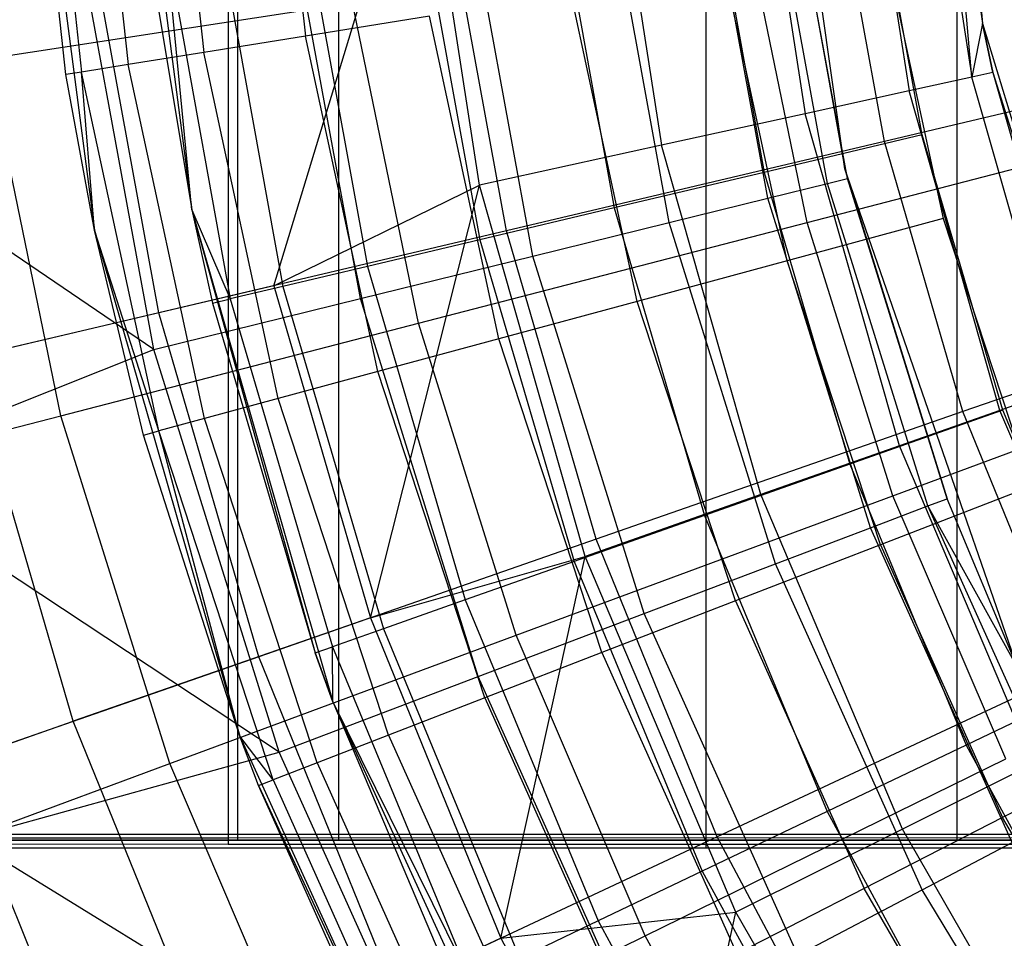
# Model space of a CAD drawing. Extents: x 0.1 to 16.1, y -7 to 7.
# Tile 25 of 108: x 5.954 to 6.548, y -0.859 to -0.305. Entities that reach past the tile are written whole.
import ezdxf

# ---------------------------------------------------------------- set-up
doc = ezdxf.new("R2010")
doc.units = 0
doc.header["$LTSCALE"] = 2.54
doc.layers.get('0').update_dxf_attribs({"color": 13, "linetype": 'CONTINUOUS'})

# ---------------------------------------------------------------- blocks, each defined once
blk = doc.blocks.new('DROPS_WOOD_C_PM_STL')
at = {"color": 0}
for p, q in [((6.08, 0.0013, 33.90242), (6.08, -0.7987, 33.90201)), ((6.08, 0.0013, 33.90242), (6.08, -0.7987, 33.90201)), ((6.08587, -0.8, 16.68319), (6.08587, 0, 16.68319)), ((6.08587, -0.8, 16.68319), (6.08587, 0, 16.68319)), ((6.08587, -0.8, 28.00104), (6.08587, 0, 28.00104)), ((6.08587, -0.8, 28.00104), (6.08587, 0, 28.00104)), ((6.14672, -0.8, 34.4593), (6.14672, 0, 34.4593)), ((6.14672, -0.8, 34.4593), (6.14672, 0, 34.4593)), ((6.14672, -0.8, 40.29452), (6.14672, 0, 40.29452)), ((6.14672, -0.8, 40.29452), (6.14672, 0, 40.29452)), ((6.36853, -0.79646, 29.55132), (6.36853, 0.00354, 29.55173)), ((6.36853, -0.79646, 29.55132), (6.36853, 0.00354, 29.55173)), ((6.505, 0, 10.06814), (6.53526, -0.30727, 10.06814)), ((6.505, 0, 10.06814), (6.53526, -0.30727, 10.06814)), ((6.51992, -0.8, 34.24384), (6.51992, 0, 34.24384)), ((6.51992, -0.8, 34.24384), (6.51992, 0, 34.24384)), ((6.51992, -0.8, 40.50998), (6.51992, 0, 40.50998)), ((6.51992, -0.8, 40.50998), (6.51992, 0, 40.50998)), ((6.08, -0.00227, 40.83062), (6.08, -0.80227, 40.83021)), ((6.08, -0.00227, 40.83062), (6.08, -0.80227, 40.83021)), ((6.36853, -0.80451, 45.18089), (6.36853, -0.00451, 45.1813)), ((6.36853, -0.80451, 45.18089), (6.36853, -0.00451, 45.1813)), ((6.45222, -0.3949, 10.16814), (6.4069, -0.0797, 10.16814)), ((6.45222, -0.3949, 10.16814), (6.4069, -0.0797, 10.16814)), ((6.04236, -0.11241, 15.81079), (6.06528, -0.32478, 15.81079)), ((6.04236, -0.11241, 15.81079), (6.06528, -0.32478, 15.81079)), ((6.10445, -0.10898, 15.88656), (6.12666, -0.31489, 15.88656)), ((6.10445, -0.10898, 15.88656), (6.12666, -0.31489, 15.88656)), ((5.98208, -0.3382, 15.533), (5.95823, -0.11705, 9.533)), ((5.95823, -0.11705, 9.533), (5.99937, -0.43198, 9.533)), ((5.98208, -0.3382, 15.533), (5.95823, -0.11705, 9.533)), ((5.98208, -0.3382, 15.533), (5.95823, -0.11705, 15.533)), ((5.95823, -0.11705, 9.533), (5.99937, -0.43198, 9.533)), ((5.98208, -0.3382, 15.533), (5.95823, -0.11705, 15.533)), ((5.96782, -0.11652, 15.63055), (5.99157, -0.33667, 15.63055)), ((5.96782, -0.11652, 15.63055), (5.99157, -0.33667, 15.63055)), ((5.99623, -0.11495, 15.72434), (6.01966, -0.33214, 15.72434)), ((5.99623, -0.11495, 15.72434), (6.01966, -0.33214, 15.72434)), ((6.01814, -0.11375, 9.533), (6.05812, -0.41978, 9.533)), ((6.01814, -0.11375, 9.533), (6.05812, -0.41978, 9.533)), ((6.49879, -0.14652, 8.71692), (6.52878, -0.33972, 8.71692)), ((6.49879, -0.14652, 8.71692), (6.52878, -0.33972, 8.71692)), ((6.52878, -0.33972, 8.71692), (6.51172, -0.14532, 8.95559)), ((6.51172, -0.14532, 8.95559), (6.53526, -0.30727, 8.95559)), ((6.52878, -0.33972, 8.71692), (6.51172, -0.14532, 8.95559)), ((6.51172, -0.14532, 8.95559), (6.53526, -0.30727, 8.95559)), ((6.51172, -0.14532, 8.95559), (6.53526, -0.30727, 10.06814)), ((6.51172, -0.14532, 8.95559), (6.53526, -0.30727, 10.06814)), ((6.46015, -0.1501, 8.48107), (6.49088, -0.34802, 8.48107)), ((6.46015, -0.1501, 8.48107), (6.49088, -0.34802, 8.48107)), ((6.39627, -0.15602, 8.25082), (6.42821, -0.36175, 8.25082)), ((6.39627, -0.15602, 8.25082), (6.42821, -0.36175, 8.25082)), ((6.30789, -0.16421, 8.02889), (6.3415, -0.38074, 8.02889)), ((6.30789, -0.16421, 8.02889), (6.3415, -0.38074, 8.02889)), ((6.10764, -0.46547, 7.62033), (6.19606, -0.17457, 7.8179)), ((6.10764, -0.46547, 7.62033), (6.19606, -0.17457, 7.8179)), ((6.23179, -0.40476, 7.8179), (6.19606, -0.17457, 7.8179)), ((6.23179, -0.40476, 7.8179), (6.19606, -0.17457, 7.8179)), ((6.45367, -0.40085, 8.95559), (6.41721, -0.2019, 8.95559)), ((6.41721, -0.2019, 8.95559), (6.45222, -0.3949, 10.16814)), ((6.41721, -0.2019, 8.95559), (6.45222, -0.3949, 10.16814)), ((6.45367, -0.40085, 8.95559), (6.41721, -0.2019, 8.95559)), ((6.40568, -0.41268, 8.50264), (6.36814, -0.20786, 8.50264)), ((6.40568, -0.41268, 8.50264), (6.36814, -0.20786, 8.50264)), ((6.44164, -0.40382, 8.72777), (6.40491, -0.20339, 8.72777)), ((6.44164, -0.40382, 8.72777), (6.40491, -0.20339, 8.72777)), ((6.49876, -0.37458, 15.973), (6.4679, -0.20438, 15.973)), ((6.49876, -0.37458, 15.973), (6.4679, -0.20438, 15.973)), ((6.476, -0.37854, 2.73246), (6.44558, -0.21161, 2.73246)), ((6.476, -0.37854, 2.73246), (6.44558, -0.21161, 2.73246)), ((6.34622, -0.42734, 8.28286), (6.30735, -0.21524, 8.28286)), ((6.34622, -0.42734, 8.28286), (6.30735, -0.21524, 8.28286)), ((6.37077, -0.2167, 15.96197), (6.40349, -0.39715, 15.96197)), ((6.37077, -0.2167, 15.96197), (6.40349, -0.39715, 15.96197)), ((6.26396, -0.44761, 8.07101), (6.22324, -0.22545, 8.07101)), ((6.26396, -0.44761, 8.07101), (6.22324, -0.22545, 8.07101)), ((6.27851, -0.22839, 15.92943), (6.31299, -0.41859, 15.92943)), ((6.27851, -0.22839, 15.92943), (6.31299, -0.41859, 15.92943)), ((6.15987, -0.47327, 7.86961), (6.11682, -0.23837, 7.86961)), ((6.15987, -0.47327, 7.86961), (6.11682, -0.23837, 7.86961)), ((6.19575, -0.23889, 15.87701), (6.23181, -0.43782, 15.87701)), ((6.19575, -0.23889, 15.87701), (6.23181, -0.43782, 15.87701)), ((6.24796, -0.43236, 2.90158), (6.21322, -0.24169, 2.90158)), ((6.24796, -0.43236, 2.90158), (6.21322, -0.24169, 2.90158)), ((6.12663, -0.24765, 15.80734), (6.16402, -0.45388, 15.80734)), ((6.12663, -0.24765, 15.80734), (6.16402, -0.45388, 15.80734)), ((6.03518, -0.504, 7.68103), (5.98933, -0.25385, 7.68103)), ((6.03518, -0.504, 7.68103), (5.98933, -0.25385, 7.68103)), ((6.07463, -0.25424, 15.72391), (6.11301, -0.46596, 15.72391)), ((6.07463, -0.25424, 15.72391), (6.11301, -0.46596, 15.72391)), ((6.0314, -0.25972, 15.533), (6.05812, -0.41978, 9.533)), ((6.0314, -0.25972, 15.533), (6.05812, -0.41978, 9.533)), ((6.0314, -0.25972, 15.533), (6.05812, -0.41978, 15.533)), ((6.0314, -0.25972, 15.533), (6.05812, -0.41978, 15.533)), ((6.05812, -0.41978, 15.533), (6.04234, -0.25833, 15.63091)), ((6.04234, -0.25833, 15.63091), (6.08134, -0.47346, 15.63091)), ((6.05812, -0.41978, 15.533), (6.04234, -0.25833, 15.63091)), ((6.04234, -0.25833, 15.63091), (6.08134, -0.47346, 15.63091)), ((6.42937, -0.42738, 2.65023), (6.39461, -0.25819, 2.65023)), ((6.42937, -0.42738, 2.65023), (6.39461, -0.25819, 2.65023)), ((6.47571, -0.25862, 16.033), (6.51153, -0.4249, 16.033)), ((6.47571, -0.25862, 16.033), (6.51153, -0.4249, 16.033)), ((6.03812, -0.48188, 3.09397), (5.9994, -0.26938, 3.09397)), ((6.03812, -0.48188, 3.09397), (5.9994, -0.26938, 3.09397)), ((6.41738, -0.4504, 16.02339), (6.37941, -0.27414, 16.02339)), ((6.41738, -0.4504, 16.02339), (6.37941, -0.27414, 16.02339)), ((6.32685, -0.47493, 15.99494), (6.28681, -0.28907, 15.99494)), ((6.32685, -0.47493, 15.99494), (6.28681, -0.28907, 15.99494)), ((5.93473, -0.32864, 3.02487), (6.15509, -0.29488, 2.82552)), ((5.93473, -0.32864, 3.02487), (6.15509, -0.29488, 2.82552)), ((6.1948, -0.48811, 2.82552), (6.15509, -0.29488, 2.82552)), ((6.1948, -0.48811, 2.82552), (6.15509, -0.29488, 2.82552)), ((6.20147, -0.30283, 15.94874), (6.12666, -0.31489, 15.88656)), ((6.20147, -0.30283, 15.94874), (6.12666, -0.31489, 15.88656)), ((6.24341, -0.49753, 15.94874), (6.20147, -0.30283, 15.94874)), ((6.24341, -0.49753, 15.94874), (6.20147, -0.30283, 15.94874)), ((6.53526, -0.30727, 8.95559), (6.52878, -0.33972, 8.71692)), ((6.53526, -0.30727, 8.95559), (6.52878, -0.33972, 8.71692)), ((6.53526, -0.30727, 8.95559), (6.54146, -0.33694, 8.95559)), ((6.54146, -0.33694, 8.95559), (6.53526, -0.30727, 10.06814)), ((6.53526, -0.30727, 10.06814), (6.62489, -0.60273, 10.06814)), ((6.53526, -0.30727, 8.95559), (6.54146, -0.33694, 8.95559)), ((6.53526, -0.30727, 8.95559), (6.53526, -0.30727, 10.06814)), ((6.54146, -0.33694, 8.95559), (6.53526, -0.30727, 10.06814)), ((6.53526, -0.30727, 8.95559), (6.53526, -0.30727, 10.06814)), ((6.53526, -0.30727, 10.06814), (6.62489, -0.60273, 10.06814)), ((6.12666, -0.31489, 15.88656), (6.06528, -0.32478, 15.81079)), ((6.12666, -0.31489, 15.88656), (6.06528, -0.32478, 15.81079)), ((6.17028, -0.51734, 15.88656), (6.12666, -0.31489, 15.88656)), ((6.17028, -0.51734, 15.88656), (6.12666, -0.31489, 15.88656)), ((6.06528, -0.32478, 15.81079), (6.01966, -0.33214, 15.72434)), ((6.06528, -0.32478, 15.81079), (6.01966, -0.33214, 15.72434)), ((6.11026, -0.5336, 15.81079), (6.06528, -0.32478, 15.81079)), ((6.11026, -0.5336, 15.81079), (6.06528, -0.32478, 15.81079)), ((6.71982, -0.321, 2.58844), (6.476, -0.37854, 2.73246)), ((6.71982, -0.321, 2.58844), (6.476, -0.37854, 2.73246)), ((5.97899, -0.54399, 3.02487), (5.93473, -0.32864, 3.02487)), ((5.97899, -0.54399, 3.02487), (5.93473, -0.32864, 3.02487)), ((6.01966, -0.33214, 15.72434), (5.99157, -0.33667, 15.63055)), ((6.01966, -0.33214, 15.72434), (5.99157, -0.33667, 15.63055)), ((6.06566, -0.54568, 15.72434), (6.01966, -0.33214, 15.72434)), ((6.06566, -0.54568, 15.72434), (6.01966, -0.33214, 15.72434)), ((5.99157, -0.33667, 15.63055), (5.98208, -0.3382, 15.533)), ((5.99157, -0.33667, 15.63055), (5.98208, -0.3382, 15.533)), ((5.99937, -0.43198, 9.533), (5.98208, -0.3382, 15.533)), ((5.99937, -0.43198, 15.533), (5.98208, -0.3382, 15.533)), ((5.99937, -0.43198, 9.533), (5.98208, -0.3382, 15.533)), ((5.99937, -0.43198, 15.533), (5.98208, -0.3382, 15.533)), ((5.99937, -0.43198, 15.533), (5.99157, -0.33667, 15.63055)), ((5.99937, -0.43198, 15.533), (5.99157, -0.33667, 15.63055)), ((6.0382, -0.55312, 15.63055), (5.99157, -0.33667, 15.63055)), ((6.0382, -0.55312, 15.63055), (5.99157, -0.33667, 15.63055)), ((6.54146, -0.33694, 8.95559), (6.52878, -0.33972, 8.71692)), ((6.54146, -0.33694, 8.95559), (6.52878, -0.33972, 8.71692)), ((6.54146, -0.33694, 8.95559), (6.59453, -0.52346, 8.95559)), ((6.54146, -0.33694, 8.95559), (6.59453, -0.52346, 8.95559)), ((6.54146, -0.33694, 8.95559), (6.62489, -0.60273, 10.06814)), ((6.54146, -0.33694, 8.95559), (6.62489, -0.60273, 10.06814)), ((6.52878, -0.33972, 8.71692), (6.49088, -0.34802, 8.48107)), ((6.52878, -0.33972, 8.71692), (6.49088, -0.34802, 8.48107)), ((6.58229, -0.52777, 8.71692), (6.52878, -0.33972, 8.71692)), ((6.58229, -0.52777, 8.71692), (6.52878, -0.33972, 8.71692)), ((6.03518, -0.504, 7.68103), (5.8061, -0.34835, 7.40571)), ((6.03518, -0.504, 7.68103), (5.8061, -0.34835, 7.40571)), ((6.49088, -0.34802, 8.48107), (6.42821, -0.36175, 8.25082)), ((6.49088, -0.34802, 8.48107), (6.42821, -0.36175, 8.25082)), ((6.54569, -0.54067, 8.48107), (6.49088, -0.34802, 8.48107)), ((6.54569, -0.54067, 8.48107), (6.49088, -0.34802, 8.48107)), ((6.42821, -0.36175, 8.25082), (6.3415, -0.38074, 8.02889)), ((6.42821, -0.36175, 8.25082), (6.3415, -0.38074, 8.02889)), ((6.48518, -0.56199, 8.25082), (6.42821, -0.36175, 8.25082)), ((6.48518, -0.56199, 8.25082), (6.42821, -0.36175, 8.25082)), ((6.42937, -0.42738, 2.65023), (6.68019, -0.36243, 2.50087)), ((6.42937, -0.42738, 2.65023), (6.68019, -0.36243, 2.50087)), ((6.476, -0.37854, 2.73246), (6.24796, -0.43236, 2.90158)), ((6.476, -0.37854, 2.73246), (6.24796, -0.43236, 2.90158)), ((6.49876, -0.37458, 15.973), (6.40349, -0.39715, 15.96197)), ((6.49876, -0.37458, 15.973), (6.40349, -0.39715, 15.96197)), ((6.52343, -0.54146, 2.73246), (6.476, -0.37854, 2.73246)), ((6.52343, -0.54146, 2.73246), (6.476, -0.37854, 2.73246)), ((6.54753, -0.54053, 15.973), (6.49876, -0.37458, 15.973)), ((6.54753, -0.54053, 15.973), (6.49876, -0.37458, 15.973)), ((6.3415, -0.38074, 8.02889), (6.23179, -0.40476, 7.8179)), ((6.3415, -0.38074, 8.02889), (6.23179, -0.40476, 7.8179)), ((6.40147, -0.59149, 8.02889), (6.3415, -0.38074, 8.02889)), ((6.40147, -0.59149, 8.02889), (6.3415, -0.38074, 8.02889)), ((6.40349, -0.39715, 15.96197), (6.31299, -0.41859, 15.92943)), ((6.40349, -0.39715, 15.96197), (6.31299, -0.41859, 15.92943)), ((6.40349, -0.39715, 15.96197), (6.4552, -0.5731, 15.96197)), ((6.40349, -0.39715, 15.96197), (6.4552, -0.5731, 15.96197)), ((6.55637, -0.69582, 10.16814), (6.45222, -0.3949, 10.16814)), ((6.45222, -0.3949, 10.16814), (6.51385, -0.59396, 8.95559)), ((6.45222, -0.3949, 10.16814), (6.51385, -0.59396, 8.95559)), ((6.45222, -0.3949, 10.16814), (6.45367, -0.40085, 8.95559)), ((6.45222, -0.3949, 10.16814), (6.45367, -0.40085, 8.95559)), ((6.55637, -0.69582, 10.16814), (6.45222, -0.3949, 10.16814)), ((6.40568, -0.41268, 8.50264), (6.44164, -0.40382, 8.72777)), ((6.40568, -0.41268, 8.50264), (6.44164, -0.40382, 8.72777)), ((6.44164, -0.40382, 8.72777), (6.45367, -0.40085, 8.95559)), ((6.44164, -0.40382, 8.72777), (6.45367, -0.40085, 8.95559)), ((6.50226, -0.59836, 8.72777), (6.44164, -0.40382, 8.72777)), ((6.50226, -0.59836, 8.72777), (6.44164, -0.40382, 8.72777)), ((6.51385, -0.59396, 8.95559), (6.45367, -0.40085, 8.95559)), ((6.51385, -0.59396, 8.95559), (6.45367, -0.40085, 8.95559)), ((6.10764, -0.46547, 7.62033), (6.23179, -0.40476, 7.8179)), ((6.10764, -0.46547, 7.62033), (6.23179, -0.40476, 7.8179)), ((6.16595, -0.66581, 7.62033), (6.23179, -0.40476, 7.8179)), ((6.16595, -0.66581, 7.62033), (6.23179, -0.40476, 7.8179)), ((6.29554, -0.62882, 7.8179), (6.23179, -0.40476, 7.8179)), ((6.29554, -0.62882, 7.8179), (6.23179, -0.40476, 7.8179)), ((6.34622, -0.42734, 8.28286), (6.40568, -0.41268, 8.50264)), ((6.34622, -0.42734, 8.28286), (6.40568, -0.41268, 8.50264)), ((6.46763, -0.61149, 8.50264), (6.40568, -0.41268, 8.50264)), ((6.46763, -0.61149, 8.50264), (6.40568, -0.41268, 8.50264)), ((6.05812, -0.41978, 9.533), (6.14326, -0.71644, 9.533)), ((6.05812, -0.41978, 9.533), (6.14326, -0.71644, 9.533)), ((6.05812, -0.41978, 9.533), (6.13259, -0.68689, 15.533)), ((6.05812, -0.41978, 9.533), (6.13259, -0.68689, 15.533)), ((6.05812, -0.41978, 9.533), (6.07061, -0.476, 15.533)), ((6.05812, -0.41978, 15.533), (6.05812, -0.41978, 9.533)), ((6.05812, -0.41978, 15.533), (6.05812, -0.41978, 9.533)), ((6.05812, -0.41978, 15.533), (6.07061, -0.476, 15.533)), ((6.05812, -0.41978, 9.533), (6.07061, -0.476, 15.533)), ((6.05812, -0.41978, 15.533), (6.07061, -0.476, 15.533)), ((6.05812, -0.41978, 15.533), (6.08134, -0.47346, 15.63091)), ((6.05812, -0.41978, 15.533), (6.08134, -0.47346, 15.63091)), ((6.31299, -0.41859, 15.92943), (6.23181, -0.43782, 15.87701)), ((6.31299, -0.41859, 15.92943), (6.23181, -0.43782, 15.87701)), ((6.31299, -0.41859, 15.92943), (6.3675, -0.60404, 15.92943)), ((6.31299, -0.41859, 15.92943), (6.3675, -0.60404, 15.92943)), ((6.1948, -0.48811, 2.82552), (6.42937, -0.42738, 2.65023)), ((6.1948, -0.48811, 2.82552), (6.42937, -0.42738, 2.65023)), ((6.26396, -0.44761, 8.07101), (6.34622, -0.42734, 8.28286)), ((6.26396, -0.44761, 8.07101), (6.34622, -0.42734, 8.28286)), ((6.41037, -0.63321, 8.28286), (6.34622, -0.42734, 8.28286)), ((6.41037, -0.63321, 8.28286), (6.34622, -0.42734, 8.28286)), ((6.51153, -0.4249, 16.033), (6.41738, -0.4504, 16.02339)), ((6.51153, -0.4249, 16.033), (6.41738, -0.4504, 16.02339)), ((6.48108, -0.59217, 2.65023), (6.42937, -0.42738, 2.65023)), ((6.48108, -0.59217, 2.65023), (6.42937, -0.42738, 2.65023)), ((6.51153, -0.4249, 16.033), (6.56454, -0.58652, 16.033)), ((6.51153, -0.4249, 16.033), (6.56454, -0.58652, 16.033)), ((6.02893, -0.55564, 15.533), (5.99937, -0.43198, 9.533)), ((5.99937, -0.43198, 9.533), (6.08699, -0.73725, 9.533)), ((6.02893, -0.55564, 15.533), (5.99937, -0.43198, 9.533)), ((6.02893, -0.55564, 15.533), (5.99937, -0.43198, 15.533)), ((5.99937, -0.43198, 15.533), (5.99937, -0.43198, 9.533)), ((5.99937, -0.43198, 15.533), (5.99937, -0.43198, 9.533)), ((5.99937, -0.43198, 9.533), (6.08699, -0.73725, 9.533)), ((6.02893, -0.55564, 15.533), (5.99937, -0.43198, 15.533)), ((6.0382, -0.55312, 15.63055), (5.99937, -0.43198, 15.533)), ((6.0382, -0.55312, 15.63055), (5.99937, -0.43198, 15.533)), ((6.24796, -0.43236, 2.90158), (6.03812, -0.48188, 3.09397)), ((6.24796, -0.43236, 2.90158), (6.03812, -0.48188, 3.09397)), ((6.30213, -0.61844, 2.90158), (6.24796, -0.43236, 2.90158)), ((6.30213, -0.61844, 2.90158), (6.24796, -0.43236, 2.90158)), ((6.23181, -0.43782, 15.87701), (6.16402, -0.45388, 15.80734)), ((6.23181, -0.43782, 15.87701), (6.16402, -0.45388, 15.80734)), ((6.23181, -0.43782, 15.87701), (6.28882, -0.63179, 15.87701)), ((6.23181, -0.43782, 15.87701), (6.28882, -0.63179, 15.87701)), ((6.15987, -0.47327, 7.86961), (6.26396, -0.44761, 8.07101)), ((6.15987, -0.47327, 7.86961), (6.26396, -0.44761, 8.07101)), ((6.33115, -0.66325, 8.07101), (6.26396, -0.44761, 8.07101)), ((6.33115, -0.66325, 8.07101), (6.26396, -0.44761, 8.07101)), ((6.41738, -0.4504, 16.02339), (6.32685, -0.47493, 15.99494)), ((6.41738, -0.4504, 16.02339), (6.32685, -0.47493, 15.99494)), ((6.47357, -0.62173, 16.02339), (6.41738, -0.4504, 16.02339)), ((6.47357, -0.62173, 16.02339), (6.41738, -0.4504, 16.02339)), ((6.16402, -0.45388, 15.80734), (6.11301, -0.46596, 15.72391)), ((6.16402, -0.45388, 15.80734), (6.11301, -0.46596, 15.72391)), ((6.16402, -0.45388, 15.80734), (6.22312, -0.65496, 15.80734)), ((6.16402, -0.45388, 15.80734), (6.22312, -0.65496, 15.80734)), ((6.76003, -0.45915, 2.58844), (6.52343, -0.54146, 2.73246)), ((6.76003, -0.45915, 2.58844), (6.52343, -0.54146, 2.73246)), ((6.10764, -0.46547, 7.62033), (5.92268, -0.50912, 7.35122)), ((6.10764, -0.46547, 7.62033), (5.92268, -0.50912, 7.35122)), ((6.11301, -0.46596, 15.72391), (6.08134, -0.47346, 15.63091)), ((6.11301, -0.46596, 15.72391), (6.08134, -0.47346, 15.63091)), ((6.10764, -0.46547, 7.62033), (6.16595, -0.66581, 7.62033)), ((6.10764, -0.46547, 7.62033), (6.16595, -0.66581, 7.62033)), ((6.11301, -0.46596, 15.72391), (6.17368, -0.6724, 15.72391)), ((6.11301, -0.46596, 15.72391), (6.17368, -0.6724, 15.72391)), ((6.03518, -0.504, 7.68103), (6.15987, -0.47327, 7.86961)), ((6.03518, -0.504, 7.68103), (6.15987, -0.47327, 7.86961)), ((6.07061, -0.476, 15.533), (6.08134, -0.47346, 15.63091)), ((6.07061, -0.476, 15.533), (6.08134, -0.47346, 15.63091)), ((6.08134, -0.47346, 15.63091), (6.14299, -0.68322, 15.63091)), ((6.08134, -0.47346, 15.63091), (6.14299, -0.68322, 15.63091)), ((6.23091, -0.70127, 7.86961), (6.15987, -0.47327, 7.86961)), ((6.23091, -0.70127, 7.86961), (6.15987, -0.47327, 7.86961)), ((6.32685, -0.47493, 15.99494), (6.24341, -0.49753, 15.94874)), ((6.32685, -0.47493, 15.99494), (6.24341, -0.49753, 15.94874)), ((6.3861, -0.65558, 15.99494), (6.32685, -0.47493, 15.99494)), ((6.3861, -0.65558, 15.99494), (6.32685, -0.47493, 15.99494)), ((6.07061, -0.476, 15.533), (6.13259, -0.68689, 15.533)), ((6.07061, -0.476, 15.533), (6.13259, -0.68689, 15.533)), ((6.03812, -0.48188, 3.09397), (5.84874, -0.52657, 3.3076)), ((6.03812, -0.48188, 3.09397), (5.84874, -0.52657, 3.3076)), ((6.09849, -0.68927, 3.09397), (6.03812, -0.48188, 3.09397)), ((6.09849, -0.68927, 3.09397), (6.03812, -0.48188, 3.09397)), ((5.97899, -0.54399, 3.02487), (6.1948, -0.48811, 2.82552)), ((5.97899, -0.54399, 3.02487), (6.1948, -0.48811, 2.82552)), ((6.25386, -0.67633, 2.82552), (6.1948, -0.48811, 2.82552)), ((6.25386, -0.67633, 2.82552), (6.1948, -0.48811, 2.82552)), ((6.24341, -0.49753, 15.94874), (6.17028, -0.51734, 15.88656)), ((6.24341, -0.49753, 15.94874), (6.17028, -0.51734, 15.88656)), ((6.30548, -0.68678, 15.94874), (6.24341, -0.49753, 15.94874)), ((6.30548, -0.68678, 15.94874), (6.24341, -0.49753, 15.94874)), ((5.85301, -0.57661, 7.40571), (6.03518, -0.504, 7.68103)), ((5.85301, -0.57661, 7.40571), (6.03518, -0.504, 7.68103)), ((6.11084, -0.74681, 7.68103), (6.03518, -0.504, 7.68103)), ((6.11084, -0.74681, 7.68103), (6.03518, -0.504, 7.68103)), ((6.48108, -0.59217, 2.65023), (6.72404, -0.50219, 2.50087)), ((6.48108, -0.59217, 2.65023), (6.72404, -0.50219, 2.50087)), ((5.98646, -0.72824, 7.35122), (5.92268, -0.50912, 7.35122)), ((5.98646, -0.72824, 7.35122), (5.92268, -0.50912, 7.35122)), ((6.17028, -0.51734, 15.88656), (6.11026, -0.5336, 15.81079)), ((6.17028, -0.51734, 15.88656), (6.11026, -0.5336, 15.81079)), ((6.23482, -0.71413, 15.88656), (6.17028, -0.51734, 15.88656)), ((6.23482, -0.71413, 15.88656), (6.17028, -0.51734, 15.88656)), ((6.58229, -0.52777, 8.71692), (6.54569, -0.54067, 8.48107)), ((6.58229, -0.52777, 8.71692), (6.54569, -0.54067, 8.48107)), ((6.11026, -0.5336, 15.81079), (6.06566, -0.54568, 15.72434)), ((6.11026, -0.5336, 15.81079), (6.06566, -0.54568, 15.72434)), ((6.17683, -0.73657, 15.81079), (6.11026, -0.5336, 15.81079)), ((6.17683, -0.73657, 15.81079), (6.11026, -0.5336, 15.81079)), ((6.54753, -0.54053, 15.973), (6.4552, -0.5731, 15.96197)), ((6.54753, -0.54053, 15.973), (6.4552, -0.5731, 15.96197)), ((6.61367, -0.70036, 15.973), (6.54753, -0.54053, 15.973)), ((6.61367, -0.70036, 15.973), (6.54753, -0.54053, 15.973)), ((5.78422, -0.59442, 3.24614), (5.97899, -0.54399, 3.02487)), ((5.78422, -0.59442, 3.24614), (5.97899, -0.54399, 3.02487)), ((6.0448, -0.75376, 3.02487), (5.97899, -0.54399, 3.02487)), ((6.0448, -0.75376, 3.02487), (5.97899, -0.54399, 3.02487)), ((6.06566, -0.54568, 15.72434), (6.0382, -0.55312, 15.63055)), ((6.06566, -0.54568, 15.72434), (6.0382, -0.55312, 15.63055)), ((6.13374, -0.75325, 15.72434), (6.06566, -0.54568, 15.72434)), ((6.13374, -0.75325, 15.72434), (6.06566, -0.54568, 15.72434)), ((6.52343, -0.54146, 2.73246), (6.30213, -0.61844, 2.90158)), ((6.52343, -0.54146, 2.73246), (6.30213, -0.61844, 2.90158)), ((6.54569, -0.54067, 8.48107), (6.48518, -0.56199, 8.25082)), ((6.54569, -0.54067, 8.48107), (6.48518, -0.56199, 8.25082)), ((6.58735, -0.69863, 2.73246), (6.52343, -0.54146, 2.73246)), ((6.58735, -0.69863, 2.73246), (6.52343, -0.54146, 2.73246)), ((6.62376, -0.72512, 8.48107), (6.54569, -0.54067, 8.48107)), ((6.62376, -0.72512, 8.48107), (6.54569, -0.54067, 8.48107)), ((6.02893, -0.55564, 15.533), (6.0382, -0.55312, 15.63055)), ((6.02893, -0.55564, 15.533), (6.0382, -0.55312, 15.63055)), ((6.08699, -0.73725, 9.533), (6.02893, -0.55564, 15.533)), ((6.08699, -0.73725, 15.533), (6.02893, -0.55564, 15.533)), ((6.08699, -0.73725, 9.533), (6.02893, -0.55564, 15.533)), ((6.08699, -0.73725, 15.533), (6.02893, -0.55564, 15.533)), ((6.08699, -0.73725, 15.533), (6.0382, -0.55312, 15.63055)), ((6.08699, -0.73725, 15.533), (6.0382, -0.55312, 15.63055)), ((6.1072, -0.76352, 15.63055), (6.0382, -0.55312, 15.63055)), ((6.1072, -0.76352, 15.63055), (6.0382, -0.55312, 15.63055)), ((6.48518, -0.56199, 8.25082), (6.40147, -0.59149, 8.02889)), ((6.48518, -0.56199, 8.25082), (6.40147, -0.59149, 8.02889)), ((6.56633, -0.75372, 8.25082), (6.48518, -0.56199, 8.25082)), ((6.56633, -0.75372, 8.25082), (6.48518, -0.56199, 8.25082)), ((6.4552, -0.5731, 15.96197), (6.3675, -0.60404, 15.92943)), ((6.4552, -0.5731, 15.96197), (6.3675, -0.60404, 15.92943)), ((6.4552, -0.5731, 15.96197), (6.52532, -0.74256, 15.96197)), ((6.4552, -0.5731, 15.96197), (6.52532, -0.74256, 15.96197)), ((6.11084, -0.74681, 7.68103), (5.85301, -0.57661, 7.40571)), ((6.11084, -0.74681, 7.68103), (5.85301, -0.57661, 7.40571)), ((6.56454, -0.58652, 16.033), (6.47357, -0.62173, 16.02339)), ((6.56454, -0.58652, 16.033), (6.47357, -0.62173, 16.02339)), ((6.25386, -0.67633, 2.82552), (6.48108, -0.59217, 2.65023)), ((6.25386, -0.67633, 2.82552), (6.48108, -0.59217, 2.65023)), ((6.40147, -0.59149, 8.02889), (6.29554, -0.62882, 7.8179)), ((6.40147, -0.59149, 8.02889), (6.29554, -0.62882, 7.8179)), ((6.48688, -0.79328, 8.02889), (6.40147, -0.59149, 8.02889)), ((6.48688, -0.79328, 8.02889), (6.40147, -0.59149, 8.02889)), ((6.54919, -0.7509, 2.65023), (6.48108, -0.59217, 2.65023)), ((6.54919, -0.7509, 2.65023), (6.48108, -0.59217, 2.65023)), ((6.50226, -0.59836, 8.72777), (6.51385, -0.59396, 8.95559)), ((6.50226, -0.59836, 8.72777), (6.51385, -0.59396, 8.95559)), ((6.55637, -0.69582, 8.95559), (6.51385, -0.59396, 8.95559)), ((6.55637, -0.69582, 10.16814), (6.51385, -0.59396, 8.95559)), ((6.55637, -0.69582, 8.95559), (6.51385, -0.59396, 8.95559)), ((6.55637, -0.69582, 10.16814), (6.51385, -0.59396, 8.95559)), ((6.46763, -0.61149, 8.50264), (6.50226, -0.59836, 8.72777)), ((6.46763, -0.61149, 8.50264), (6.50226, -0.59836, 8.72777)), ((6.58589, -0.78417, 8.72777), (6.50226, -0.59836, 8.72777)), ((6.58589, -0.78417, 8.72777), (6.50226, -0.59836, 8.72777)), ((6.55637, -0.69582, 8.95559), (6.50226, -0.59836, 8.72777)), ((6.55637, -0.69582, 8.95559), (6.50226, -0.59836, 8.72777)), ((6.3675, -0.60404, 15.92943), (6.28882, -0.63179, 15.87701)), ((6.3675, -0.60404, 15.92943), (6.28882, -0.63179, 15.87701)), ((6.3675, -0.60404, 15.92943), (6.4414, -0.78264, 15.92943)), ((6.3675, -0.60404, 15.92943), (6.4414, -0.78264, 15.92943)), ((6.41037, -0.63321, 8.28286), (6.46763, -0.61149, 8.50264)), ((6.41037, -0.63321, 8.28286), (6.46763, -0.61149, 8.50264)), ((6.55309, -0.80138, 8.50264), (6.46763, -0.61149, 8.50264)), ((6.55309, -0.80138, 8.50264), (6.46763, -0.61149, 8.50264)), ((6.30213, -0.61844, 2.90158), (6.09849, -0.68927, 3.09397)), ((6.30213, -0.61844, 2.90158), (6.09849, -0.68927, 3.09397)), ((6.37514, -0.79796, 2.90158), (6.30213, -0.61844, 2.90158)), ((6.37514, -0.79796, 2.90158), (6.30213, -0.61844, 2.90158)), ((6.47357, -0.62173, 16.02339), (6.3861, -0.65558, 15.99494)), ((6.47357, -0.62173, 16.02339), (6.3861, -0.65558, 15.99494)), ((6.47357, -0.62173, 16.02339), (6.54736, -0.78624, 16.02339)), ((6.47357, -0.62173, 16.02339), (6.54736, -0.78624, 16.02339)), ((6.16595, -0.66581, 7.62033), (6.29554, -0.62882, 7.8179)), ((6.16595, -0.66581, 7.62033), (6.29554, -0.62882, 7.8179)), ((6.24455, -0.85908, 7.62033), (6.29554, -0.62882, 7.8179)), ((6.24455, -0.85908, 7.62033), (6.29554, -0.62882, 7.8179)), ((6.38634, -0.84334, 7.8179), (6.29554, -0.62882, 7.8179)), ((6.38634, -0.84334, 7.8179), (6.29554, -0.62882, 7.8179)), ((6.28882, -0.63179, 15.87701), (6.22312, -0.65496, 15.80734)), ((6.28882, -0.63179, 15.87701), (6.22312, -0.65496, 15.80734)), ((6.28882, -0.63179, 15.87701), (6.36612, -0.8186, 15.87701)), ((6.28882, -0.63179, 15.87701), (6.36612, -0.8186, 15.87701)), ((6.33115, -0.66325, 8.07101), (6.41037, -0.63321, 8.28286)), ((6.33115, -0.66325, 8.07101), (6.41037, -0.63321, 8.28286)), ((6.49887, -0.82984, 8.28286), (6.41037, -0.63321, 8.28286)), ((6.49887, -0.82984, 8.28286), (6.41037, -0.63321, 8.28286)), ((6.22312, -0.65496, 15.80734), (6.17368, -0.6724, 15.72391)), ((6.22312, -0.65496, 15.80734), (6.17368, -0.6724, 15.72391)), ((6.22312, -0.65496, 15.80734), (6.30326, -0.84862, 15.80734)), ((6.22312, -0.65496, 15.80734), (6.30326, -0.84862, 15.80734)), ((6.3861, -0.65558, 15.99494), (6.30548, -0.68678, 15.94874)), ((6.3861, -0.65558, 15.99494), (6.30548, -0.68678, 15.94874)), ((6.3861, -0.65558, 15.99494), (6.4639, -0.82905, 15.99494)), ((6.3861, -0.65558, 15.99494), (6.4639, -0.82905, 15.99494)), ((6.23091, -0.70127, 7.86961), (6.33115, -0.66325, 8.07101)), ((6.23091, -0.70127, 7.86961), (6.33115, -0.66325, 8.07101)), ((6.42385, -0.86922, 8.07101), (6.33115, -0.66325, 8.07101)), ((6.42385, -0.86922, 8.07101), (6.33115, -0.66325, 8.07101)), ((6.16595, -0.66581, 7.62033), (5.98646, -0.72824, 7.35122)), ((6.16595, -0.66581, 7.62033), (5.98646, -0.72824, 7.35122)), ((6.16595, -0.66581, 7.62033), (6.24455, -0.85908, 7.62033)), ((6.16595, -0.66581, 7.62033), (6.24455, -0.85908, 7.62033)), ((6.0448, -0.75376, 3.02487), (6.25386, -0.67633, 2.82552)), ((6.0448, -0.75376, 3.02487), (6.25386, -0.67633, 2.82552)), ((6.17368, -0.6724, 15.72391), (6.14299, -0.68322, 15.63091)), ((6.17368, -0.6724, 15.72391), (6.14299, -0.68322, 15.63091)), ((6.17368, -0.6724, 15.72391), (6.25595, -0.87122, 15.72391)), ((6.17368, -0.6724, 15.72391), (6.25595, -0.87122, 15.72391)), ((6.33165, -0.85761, 2.82552), (6.25386, -0.67633, 2.82552)), ((6.33165, -0.85761, 2.82552), (6.25386, -0.67633, 2.82552)), ((6.13259, -0.68689, 15.533), (6.14299, -0.68322, 15.63091)), ((6.13259, -0.68689, 15.533), (6.14299, -0.68322, 15.63091)), ((6.14326, -0.71644, 15.533), (6.14299, -0.68322, 15.63091)), ((6.14299, -0.68322, 15.63091), (6.22659, -0.88524, 15.63091)), ((6.14326, -0.71644, 15.533), (6.14299, -0.68322, 15.63091)), ((6.14299, -0.68322, 15.63091), (6.22659, -0.88524, 15.63091)), ((6.14326, -0.71644, 9.533), (6.13259, -0.68689, 15.533)), ((6.13259, -0.68689, 15.533), (6.14326, -0.71644, 15.533)), ((6.14326, -0.71644, 9.533), (6.13259, -0.68689, 15.533)), ((6.13259, -0.68689, 15.533), (6.14326, -0.71644, 15.533)), ((6.30548, -0.68678, 15.94874), (6.23482, -0.71413, 15.88656)), ((6.30548, -0.68678, 15.94874), (6.23482, -0.71413, 15.88656)), ((6.30548, -0.68678, 15.94874), (6.38699, -0.86851, 15.94874)), ((6.30548, -0.68678, 15.94874), (6.38699, -0.86851, 15.94874)), ((6.09849, -0.68927, 3.09397), (5.9147, -0.7532, 3.3076)), ((6.09849, -0.68927, 3.09397), (5.9147, -0.7532, 3.3076)), ((6.17987, -0.88936, 3.09397), (6.09849, -0.68927, 3.09397)), ((6.17987, -0.88936, 3.09397), (6.09849, -0.68927, 3.09397)), ((6.58735, -0.69863, 2.73246), (6.37514, -0.79796, 2.90158)), ((6.58735, -0.69863, 2.73246), (6.37514, -0.79796, 2.90158)), ((6.61367, -0.70036, 15.973), (6.52532, -0.74256, 15.96197)), ((6.61367, -0.70036, 15.973), (6.52532, -0.74256, 15.96197)), ((6.11084, -0.74681, 7.68103), (6.23091, -0.70127, 7.86961)), ((6.11084, -0.74681, 7.68103), (6.23091, -0.70127, 7.86961)), ((6.32892, -0.91904, 7.86961), (6.23091, -0.70127, 7.86961)), ((6.32892, -0.91904, 7.86961), (6.23091, -0.70127, 7.86961)), ((6.14326, -0.71644, 9.533), (6.27168, -0.99709, 9.533)), ((6.14326, -0.71644, 9.533), (6.27168, -0.99709, 9.533)), ((6.14326, -0.71644, 9.533), (6.21663, -0.89, 15.533)), ((6.14326, -0.71644, 9.533), (6.21663, -0.89, 15.533)), ((6.14326, -0.71644, 9.533), (6.14326, -0.71644, 15.533)), ((6.14326, -0.71644, 15.533), (6.21663, -0.89, 15.533)), ((6.14326, -0.71644, 9.533), (6.14326, -0.71644, 15.533)), ((6.14326, -0.71644, 15.533), (6.21663, -0.89, 15.533)), ((6.14326, -0.71644, 15.533), (6.22659, -0.88524, 15.63091)), ((6.14326, -0.71644, 15.533), (6.22659, -0.88524, 15.63091)), ((6.23482, -0.71413, 15.88656), (6.17683, -0.73657, 15.81079)), ((6.23482, -0.71413, 15.88656), (6.17683, -0.73657, 15.81079)), ((6.23482, -0.71413, 15.88656), (6.31957, -0.90309, 15.88656)), ((6.23482, -0.71413, 15.88656), (6.31957, -0.90309, 15.88656)), ((5.82646, -0.7839, 7.06866), (5.98646, -0.72824, 7.35122)), ((5.82646, -0.7839, 7.06866), (5.98646, -0.72824, 7.35122)), ((6.07244, -0.93964, 7.35122), (5.98646, -0.72824, 7.35122)), ((6.07244, -0.93964, 7.35122), (5.98646, -0.72824, 7.35122)), ((6.17683, -0.73657, 15.81079), (6.13374, -0.75325, 15.72434)), ((6.17683, -0.73657, 15.81079), (6.13374, -0.75325, 15.72434)), ((6.17683, -0.73657, 15.81079), (6.26425, -0.93147, 15.81079)), ((6.17683, -0.73657, 15.81079), (6.26425, -0.93147, 15.81079)), ((6.09824, -0.76699, 15.533), (6.08699, -0.73725, 9.533)), ((6.08699, -0.73725, 9.533), (6.21913, -1.02606, 9.533)), ((6.09824, -0.76699, 15.533), (6.08699, -0.73725, 9.533)), ((6.09824, -0.76699, 15.533), (6.08699, -0.73725, 15.533)), ((6.08699, -0.73725, 15.533), (6.08699, -0.73725, 9.533)), ((6.08699, -0.73725, 15.533), (6.08699, -0.73725, 9.533)), ((6.08699, -0.73725, 9.533), (6.21913, -1.02606, 9.533)), ((6.09824, -0.76699, 15.533), (6.08699, -0.73725, 15.533)), ((6.1072, -0.76352, 15.63055), (6.08699, -0.73725, 15.533)), ((6.1072, -0.76352, 15.63055), (6.08699, -0.73725, 15.533)), ((6.52532, -0.74256, 15.96197), (6.4414, -0.78264, 15.92943)), ((6.52532, -0.74256, 15.96197), (6.4414, -0.78264, 15.92943)), ((6.52532, -0.74256, 15.96197), (6.61306, -0.9036, 15.96197)), ((6.52532, -0.74256, 15.96197), (6.61306, -0.9036, 15.96197)), ((6.63415, -0.74171, 16.033), (6.54736, -0.78624, 16.02339)), ((6.63415, -0.74171, 16.033), (6.54736, -0.78624, 16.02339)), ((5.92277, -0.79895, 7.40571), (6.11084, -0.74681, 7.68103)), ((5.92277, -0.79895, 7.40571), (6.11084, -0.74681, 7.68103)), ((6.21521, -0.97872, 7.68103), (6.11084, -0.74681, 7.68103)), ((6.21521, -0.97872, 7.68103), (6.11084, -0.74681, 7.68103)), ((5.85614, -0.82363, 3.24614), (6.0448, -0.75376, 3.02487)), ((5.85614, -0.82363, 3.24614), (6.0448, -0.75376, 3.02487)), ((6.00363, -0.97185, 3.3076), (5.9147, -0.7532, 3.3076)), ((6.00363, -0.97185, 3.3076), (5.9147, -0.7532, 3.3076)), ((6.1315, -0.95579, 3.02487), (6.0448, -0.75376, 3.02487)), ((6.1315, -0.95579, 3.02487), (6.0448, -0.75376, 3.02487)), ((6.13374, -0.75325, 15.72434), (6.1072, -0.76352, 15.63055)), ((6.13374, -0.75325, 15.72434), (6.1072, -0.76352, 15.63055)), ((6.13374, -0.75325, 15.72434), (6.22314, -0.95256, 15.72434)), ((6.13374, -0.75325, 15.72434), (6.22314, -0.95256, 15.72434)), ((6.33165, -0.85761, 2.82552), (6.54919, -0.7509, 2.65023)), ((6.33165, -0.85761, 2.82552), (6.54919, -0.7509, 2.65023)), ((6.56633, -0.75372, 8.25082), (6.48688, -0.79328, 8.02889)), ((6.56633, -0.75372, 8.25082), (6.48688, -0.79328, 8.02889)), ((6.09824, -0.76699, 15.533), (6.1072, -0.76352, 15.63055)), ((6.09824, -0.76699, 15.533), (6.1072, -0.76352, 15.63055)), ((6.1072, -0.76352, 15.63055), (6.19782, -0.96555, 15.63055)), ((6.1072, -0.76352, 15.63055), (6.19782, -0.96555, 15.63055)), ((6.18927, -0.96993, 15.533), (6.09824, -0.76699, 15.533)), ((6.09824, -0.76699, 15.533), (6.21913, -1.02606, 9.533)), ((6.09824, -0.76699, 15.533), (6.21913, -1.02606, 9.533)), ((6.18927, -0.96993, 15.533), (6.09824, -0.76699, 15.533)), ((6.4414, -0.78264, 15.92943), (6.36612, -0.8186, 15.87701)), ((6.4414, -0.78264, 15.92943), (6.36612, -0.8186, 15.87701)), ((6.4414, -0.78264, 15.92943), (6.53388, -0.95238, 15.92943)), ((6.4414, -0.78264, 15.92943), (6.53388, -0.95238, 15.92943)), ((6.54736, -0.78624, 16.02339), (6.4639, -0.82905, 15.99494)), ((6.54736, -0.78624, 16.02339), (6.4639, -0.82905, 15.99494)), ((6.63794, -0.94214, 16.02339), (6.54736, -0.78624, 16.02339)), ((6.63794, -0.94214, 16.02339), (6.54736, -0.78624, 16.02339)), ((6.48688, -0.79328, 8.02889), (6.38634, -0.84334, 7.8179)), ((6.48688, -0.79328, 8.02889), (6.38634, -0.84334, 7.8179)), ((6.59644, -0.98304, 8.02889), (6.48688, -0.79328, 8.02889)), ((6.59644, -0.98304, 8.02889), (6.48688, -0.79328, 8.02889)), ((6.08587, -0.8, 16.68319), (5.40557, -0.8, 16.97113)), ((5.40557, -0.8, 27.7131), (6.08587, -0.8, 28.00104)), ((5.40557, -0.8, 27.7131), (6.08587, -0.8, 28.00104)), ((6.08587, -0.8, 16.68319), (5.40557, -0.8, 16.97113)), ((6.36853, -0.79646, 29.55132), (5.42116, -0.7966, 29.82087)), ((6.36853, -0.79646, 29.55132), (5.42116, -0.7966, 29.82087)), ((6.08, -0.7987, 33.90201), (5.50885, -0.79891, 34.30193)), ((6.08, -0.7987, 33.90201), (5.50885, -0.79891, 34.30193)), ((6.14672, -0.8, 34.4593), (5.80284, -0.8, 34.71899)), ((5.80284, -0.8, 40.03483), (6.14672, -0.8, 40.29452)), ((5.80284, -0.8, 40.03483), (6.14672, -0.8, 40.29452)), ((6.14672, -0.8, 34.4593), (5.80284, -0.8, 34.71899)), ((6.21521, -0.97872, 7.68103), (5.92277, -0.79895, 7.40571)), ((6.21521, -0.97872, 7.68103), (5.92277, -0.79895, 7.40571)), ((6.71192, -0.79855, 33.60734), (6.08, -0.7987, 33.90201)), ((6.71192, -0.79855, 33.60734), (6.08, -0.7987, 33.90201)), ((6.7964, -0.8, 16.48102), (6.08587, -0.8, 16.68319)), ((6.08587, -0.8, 28.00104), (6.7964, -0.8, 28.2032)), ((6.08587, -0.8, 28.00104), (6.7964, -0.8, 28.2032)), ((6.7964, -0.8, 16.48102), (6.08587, -0.8, 16.68319)), ((6.51992, -0.8, 34.24384), (6.14672, -0.8, 34.4593)), ((6.14672, -0.8, 40.29452), (6.51992, -0.8, 40.50998)), ((6.14672, -0.8, 40.29452), (6.51992, -0.8, 40.50998)), ((6.51992, -0.8, 34.24384), (6.14672, -0.8, 34.4593)), ((6.37514, -0.79796, 2.90158), (6.17987, -0.88936, 3.09397)), ((6.37514, -0.79796, 2.90158), (6.17987, -0.88936, 3.09397)), ((7.34185, -0.79638, 29.40023), (6.36853, -0.79646, 29.55132)), ((7.34185, -0.79638, 29.40023), (6.36853, -0.79646, 29.55132)), ((6.46622, -0.96903, 2.90158), (6.37514, -0.79796, 2.90158)), ((6.46622, -0.96903, 2.90158), (6.37514, -0.79796, 2.90158)), ((6.49887, -0.82984, 8.28286), (6.55309, -0.80138, 8.50264)), ((6.49887, -0.82984, 8.28286), (6.55309, -0.80138, 8.50264)), ((6.91676, -0.8, 34.07587), (6.51992, -0.8, 34.24384)), ((6.51992, -0.8, 40.50998), (6.91676, -0.8, 40.67795)), ((6.51992, -0.8, 40.50998), (6.91676, -0.8, 40.67795)), ((6.91676, -0.8, 34.07587), (6.51992, -0.8, 34.24384)), ((5.42116, -0.80438, 44.91134), (6.36853, -0.80451, 45.18089)), ((5.42116, -0.80438, 44.91134), (6.36853, -0.80451, 45.18089)), ((5.50885, -0.80207, 40.43029), (6.08, -0.80227, 40.83021)), ((5.50885, -0.80207, 40.43029), (6.08, -0.80227, 40.83021)), ((6.08, -0.80227, 40.83021), (6.71192, -0.80242, 41.12488)), ((6.08, -0.80227, 40.83021), (6.71192, -0.80242, 41.12488)), ((6.36853, -0.80451, 45.18089), (7.34185, -0.80459, 45.33198)), ((6.36853, -0.80451, 45.18089), (7.34185, -0.80459, 45.33198)), ((6.36612, -0.8186, 15.87701), (6.30326, -0.84862, 15.80734)), ((6.36612, -0.8186, 15.87701), (6.30326, -0.84862, 15.80734)), ((6.36612, -0.8186, 15.87701), (6.46284, -0.99613, 15.87701)), ((6.36612, -0.8186, 15.87701), (6.46284, -0.99613, 15.87701)), ((6.4639, -0.82905, 15.99494), (6.38699, -0.86851, 15.94874)), ((6.4639, -0.82905, 15.99494), (6.38699, -0.86851, 15.94874)), ((6.42385, -0.86922, 8.07101), (6.49887, -0.82984, 8.28286)), ((6.42385, -0.86922, 8.07101), (6.49887, -0.82984, 8.28286)), ((6.55941, -0.99344, 15.99494), (6.4639, -0.82905, 15.99494)), ((6.55941, -0.99344, 15.99494), (6.4639, -0.82905, 15.99494)), ((6.61042, -1.01438, 8.28286), (6.49887, -0.82984, 8.28286)), ((6.61042, -1.01438, 8.28286), (6.49887, -0.82984, 8.28286)), ((6.24455, -0.85908, 7.62033), (6.38634, -0.84334, 7.8179)), ((6.24455, -0.85908, 7.62033), (6.38634, -0.84334, 7.8179)), ((6.34261, -1.04325, 7.62033), (6.38634, -0.84334, 7.8179)), ((6.34261, -1.04325, 7.62033), (6.38634, -0.84334, 7.8179)), ((6.50282, -1.04508, 7.8179), (6.38634, -0.84334, 7.8179)), ((6.50282, -1.04508, 7.8179), (6.38634, -0.84334, 7.8179)), ((6.30326, -0.84862, 15.80734), (6.25595, -0.87122, 15.72391)), ((6.30326, -0.84862, 15.80734), (6.25595, -0.87122, 15.72391)), ((6.30326, -0.84862, 15.80734), (6.40352, -1.03267, 15.80734)), ((6.30326, -0.84862, 15.80734), (6.40352, -1.03267, 15.80734)), ((6.24455, -0.85908, 7.62033), (6.07244, -0.93964, 7.35122)), ((6.24455, -0.85908, 7.62033), (6.07244, -0.93964, 7.35122)), ((6.1315, -0.95579, 3.02487), (6.33165, -0.85761, 2.82552)), ((6.1315, -0.95579, 3.02487), (6.33165, -0.85761, 2.82552)), ((6.24455, -0.85908, 7.62033), (6.34261, -1.04325, 7.62033)), ((6.24455, -0.85908, 7.62033), (6.34261, -1.04325, 7.62033)), ((6.42738, -1.03008, 2.82552), (6.33165, -0.85761, 2.82552)), ((6.42738, -1.03008, 2.82552), (6.33165, -0.85761, 2.82552))]:
    blk.add_line(p, q, dxfattribs=at)

msp = doc.modelspace()

# ---------------------------------------------------------------- block references
at = {"color": 0}
msp.add_blockref('DROPS_WOOD_C_PM_STL', (0, 0), dxfattribs=at)

doc.saveas('drawing.dxf')
